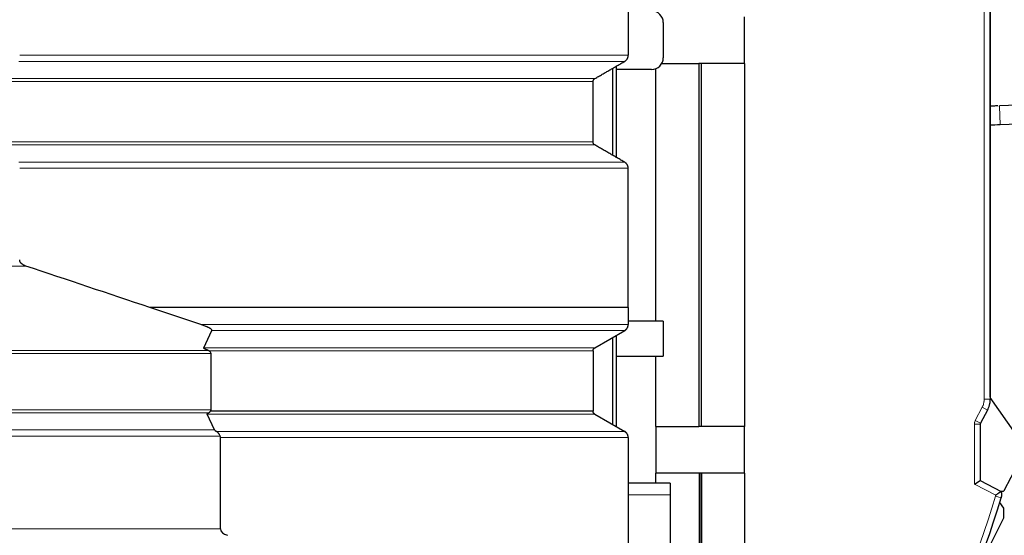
# Model space of a CAD drawing. Header units: inches. Extents: x 0 to 23760, y -13 to 16800.
# Tile 203 of 256: x 12173 to 13014, y 12971 to 13412. Entities that reach past the tile are written whole.
import ezdxf

# ---------------------------------------------------------------- set-up
doc = ezdxf.new("R2010")
doc.units = ezdxf.units.IN
doc.layers.add('1', color=7, linetype='Continuous', true_color=0xffffff)
doc.layers.add('254', color=7, linetype='Continuous', true_color=0xffffff)
doc.styles.add('latin_extended', font='simplex.shx')
doc.dimstyles.get("Standard").update_dxf_attribs({"dimtxt": 0.18, "dimasz": 0.18, "dimexe": 0.18, "dimexo": 0.0625, "dimgap": 0.09, "dimtad": 0, "dimtih": 1, "dimtoh": 1, "dimdec": 4, "dimzin": 0, "dimdsep": 46, "dimtxsty": 'Standard', "dimcen": 0.09, "dimadec": 0, "dimazin": 0, "dimtfac": 1, "dimtdec": 4, "dimtofl": 0, "dimtmove": 0, "dimatfit": 3, "dimfxl": 1, "dimtolj": 1, "dimtzin": 0, "dimarcsym": 0})

# ---------------------------------------------------------------- blocks, each defined once
blk = doc.blocks.new('_U7')
at = {"layer": '254', "color": 3, "linetype": 'Continuous', "lineweight": 13, "transparency": 16777216}
for p, q in [((11976.04, 14741.6), (13615.45, 14741.6)), ((13575.45, 14601.6), (13575.45, 10941.36)), ((11664.37, 10801.36), (13615.45, 10801.36))]:
    blk.add_line(p, q, dxfattribs=at)
at = {"layer": '254', "color": 3, "transparency": 16777216}
for points in [[(13598.78, 14601.6), (13552.11, 14601.6), (13575.45, 14741.6)], [(13552.11, 10941.36), (13598.78, 10941.36), (13575.45, 10801.36)]]:
    blk.add_solid(points, dxfattribs=at)
at = {"layer": 'Defpoints', "color": 0, "transparency": 16777216}
for p in [(11936.04, 14741.6), (11624.37, 10801.36), (13575.45, 10801.36)]:
    blk.add_point(p, dxfattribs=at)
at = {"layer": '254', "color": 2, "lineweight": 13, "transparency": 16777216, "insert": (13365.45, 12524.81), "char_height": 140, "attachment_point": 1, "rotation": 90, "style": 'latin_extended'}
blk.add_mtext('\\A1;3940', dxfattribs=at)

msp = doc.modelspace()

# ---------------------------------------------------------------- linework, layer by layer
at = {"layer": '1', "color": 2, "linetype": 'Continuous', "lineweight": 25}
for p, q in [((12692.486, 13534.86), (12692.486, 13381.456)), ((13001.49, 13513.515), (13001.49, 13087.613)), ((13001.498, 13089.507), (13001.502, 13511.269)), ((13001.498, 13089.507), (13001.502, 13511.269)), ((13001.502, 13511.269), (13001.498, 13089.507)), ((13001.498, 13089.507), (13001.502, 13511.269)), ((13001.498, 13089.507), (13001.502, 13511.269)), ((12791.952, 13374.36), (12791.952, 13414.36)), ((12722.448, 13409.36), (12722.448, 13379.36)), ((12682.448, 13294.14), (12682.448, 13372.191)), ((12721.108, 13374.36), (12752.952, 13374.36)), ((12754.952, 13374.36), (12752.952, 13374.36)), ((12752.952, 13374.36), (12752.952, 13064.36)), ((12792.002, 13374.36), (12754.952, 13374.36)), ((12754.952, 13064.36), (12754.952, 13374.36)), ((12792.002, 13064.36), (12792.002, 13374.36)), ((12679.448, 13295.877), (12679.448, 13370.464)), ((12712.448, 13369.36), (12682.448, 13369.36)), ((12715.902, 13369.972), (12715.902, 13154.362)), ((12662.486, 13307.404), (12662.486, 13358.94)), ((13142.396, 13342.901), (13009.478, 13338.253)), ((13009.504, 13337.62), (13009.481, 13338.253)), ((13010.037, 13322.263), (13142.956, 13326.911)), ((12327.392, 13151.452), (12284.025, 13165.947)), ((12692.486, 13165.947), (12692.486, 13151.452)), ((12722.448, 13154.36), (12692.486, 13154.36)), ((12722.448, 13154.36), (12722.448, 13124.36)), ((12329.972, 13131.538), (12336.924, 13146.26)), ((12663.986, 13131.538), (12689.486, 13146.26)), ((12679.448, 13065.884), (12679.448, 13140.47)), ((12682.448, 13064.151), (12682.448, 13142.202)), ((12662.486, 13128.94), (12662.486, 13077.404)), ((12336.208, 13078.645), (12336.208, 13126.721)), ((12682.448, 13124.36), (12722.448, 13124.36)), ((12715.902, 13124.365), (12715.902, 13064.36)), ((13001.498, 13089.507), (13001.498, 13089.507)), ((13001.498, 13089.507), (13001.498, 13089.507)), ((13001.498, 13089.507), (13001.498, 13089.507)), ((13001.498, 13089.507), (13001.498, 13089.507)), ((13031.266, 13046.799), (13001.683, 13088.94)), ((13001.683, 13088.94), (13001.683, 13088.94)), ((13031.266, 13046.799), (13001.683, 13088.94)), ((13001.683, 13088.94), (13001.683, 13088.94)), ((13001.683, 13088.94), (13001.683, 13088.94)), ((13001.683, 13088.94), (13001.683, 13088.94)), ((12662.486, 13077.404), (12335.742, 13077.404)), ((12999.231, 13078.379), (12993.378, 13067.136)), ((12339.143, 13061.324), (12332.887, 13074.806)), ((12663.986, 13074.806), (12689.486, 13060.083)), ((12715.902, 13064.36), (12752.952, 13064.36)), ((12715.952, 13064.36), (12715.952, 13024.36)), ((12754.952, 13064.36), (12752.952, 13064.36)), ((12792.002, 13064.36), (12754.952, 13064.36)), ((12791.952, 13024.36), (12791.952, 13064.36)), ((12993.152, 13066.212), (12993.152, 13018.159)), ((12344.246, 12976.796), (12344.246, 13054.887)), ((12692.486, 13054.887), (12692.486, 12882.075)), ((13013.708, 13009.567), (13031.472, 13043.69)), ((12753.159, 13024.36), (12715.902, 13024.36)), ((12715.902, 13024.36), (12715.902, 13015.86)), ((12755.159, 13024.36), (12753.159, 13024.36)), ((12753.159, 13024.36), (12753.159, 12839.697)), ((12754.746, 13024.36), (12754.746, 12839.697)), ((12754.757, 12839.697), (12754.757, 13024.36)), ((12755.148, 13024.36), (12755.148, 12839.697)), ((12792.002, 13024.36), (12755.159, 13024.36)), ((12755.159, 12839.697), (12755.159, 13024.36)), ((12755.159, 13024.36), (12755.159, 13024.36)), ((12792.002, 12839.697), (12792.002, 13024.36)), ((12988.152, 13015.125), (12993.152, 13018.159)), ((12993.152, 13018.159), (13010.965, 13008.886)), ((12728.448, 13015.86), (12692.486, 13015.86)), ((12728.448, 13015.86), (12728.448, 13005.86)), ((12728.448, 13005.86), (12728.448, 12930.86)), ((13010.98, 13008.907), (13012.886, 13009.031)), ((13010.98, 13008.907), (13012.886, 13009.031)), ((13013.191, 13009.1), (13012.886, 13009.031)), ((13012.886, 13009.031), (13012.886, 13009.031)), ((13012.886, 13009.031), (13012.886, 13009.031))]:
    msp.add_line(p, q, dxfattribs=at)
at = {"layer": '1', "color": 110, "linetype": 'Continuous', "lineweight": 13}
for p, q in [((12996.49, 13087.613), (12996.49, 13513.515)), ((12689.486, 13376.26), (12171.969, 13376.26)), ((12662.486, 13358.94), (12164.735, 13358.94)), ((12663.986, 13361.538), (12165.137, 13361.538)), ((13010.041, 13322.263), (13009.504, 13337.62)), ((12662.486, 13307.404), (12164.735, 13307.404)), ((12663.987, 13304.806), (12165.137, 13304.806)), ((12689.486, 13290.083), (12171.969, 13290.083)), ((12692.486, 13284.887), (12172.773, 13284.887)), ((11797.452, 13201.397), (12177.959, 13201.397)), ((12692.486, 13151.452), (12327.392, 13151.452)), ((12689.486, 13146.26), (12336.924, 13146.26)), ((11797.452, 13129.318), (12333.663, 13129.318)), ((12663.986, 13131.538), (12329.972, 13131.538)), ((12662.486, 13128.94), (12334.509, 13128.94)), ((11797.452, 13126.721), (12336.208, 13126.721)), ((13001.49, 13087.613), (12996.49, 13087.613)), ((11797.452, 13078.645), (12336.208, 13078.645)), ((12988.943, 13069.445), (12994.796, 13080.688)), ((12999.231, 13078.379), (12994.796, 13080.688)), ((11797.452, 13076.047), (12334.259, 13076.047)), ((12663.986, 13074.806), (12332.887, 13074.806)), ((12993.378, 13067.136), (12988.943, 13069.445)), ((11797.452, 13061.324), (12339.143, 13061.324)), ((12689.486, 13060.083), (12340.824, 13060.083)), ((12993.152, 13066.212), (12988.152, 13066.212)), ((12988.152, 13015.125), (12988.152, 13066.212)), ((11797.452, 13056.128), (12343.987, 13056.128)), ((12344.246, 13054.887), (12692.486, 13054.887)), ((13006.335, 13005.66), (12988.152, 13015.125)), ((13013.708, 13009.567), (13013.708, 13009.567)), ((12728.448, 13005.86), (12692.486, 13005.86)), ((13010.934, 13003.245), (13006.145, 13004.682)), ((13012.886, 13009.031), (13012.886, 13009.031)), ((13012.886, 13009.031), (13012.886, 13009.031)), ((11797.452, 12976.796), (12344.246, 12976.796))]:
    msp.add_line(p, q, dxfattribs=at)
at = {"layer": '1', "color": 2, "linetype": 'Continuous', "lineweight": 25}
for centre, radius, start, end in [((12712.448, 13409.36), 10, 0, 90), ((12712.448, 13379.36), 10, 270, 0), ((13002.498, 13089.52), 1, 180.750902, 215.464024), ((13002.498, 13089.52), 1, 180.75092, 215.464042), ((13012.821, 13010.029), 1, 273.723669, 332.5), ((13012.821, 13010.029), 1, 273.723669, 332.5), ((12148.846, 13262.076), 900.105, 321.711747, 343.288253)]:
    msp.add_arc(centre, radius, start, end, dxfattribs=at)
at = {"layer": '1', "color": 110, "linetype": 'Continuous', "lineweight": 13}
msp.add_arc((12148.846, 13262.076), 895.105, 321.711747, 343.288253, dxfattribs=at)
at = {"layer": '1', "color": 2, "linetype": 'Continuous', "lineweight": 25}
for centre, major_axis, ratio, start_param, end_param in [((12331.011, 13126.721), (-5.196, 0), 0.5773503, 3.1415927, 3.9738821), ((12331.011, 13078.645), (-5.196, 0), 0.5773503, 2.7151144, 3.1415927), ((12362.339, 13056.128), (-23.23, 5.434), 0.1095524, 0.0855698, 0.4130237), ((12354.638, 12976.796), (10.392, 0), 0.5773503, 3.1415927, 4.2876561)]:
    msp.add_ellipse(centre, major_axis=major_axis, ratio=ratio, start_param=start_param, end_param=end_param, dxfattribs=at)
at = {"layer": '1', "color": 110, "linetype": 'Continuous', "lineweight": 13}
msp.add_open_spline([(12172.773, 13381.456), (12692.486, 13381.456)], degree=1, dxfattribs=at)
at = {"layer": '1', "color": 2, "linetype": 'Continuous', "lineweight": 25}
for points, weights in [([(12689.486, 13376.26), (12692.486, 13377.992), (12692.486, 13381.456)], [1, 0.866025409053, 1]), ([(12662.486, 13358.94), (12662.486, 13360.672), (12663.986, 13361.538)], [1, 0.866025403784, 1]), ([(12663.987, 13304.806), (12662.487, 13305.672), (12662.486, 13307.404)], [1, 0.866025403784, 1]), ([(12692.486, 13284.887), (12692.486, 13288.351), (12689.486, 13290.083)], [1, 0.866025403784, 1]), ([(12689.486, 13146.26), (12692.483, 13147.991), (12692.486, 13151.452)], [1, 0.866133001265, 0.999784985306]), ([(12662.486, 13128.94), (12662.486, 13130.672), (12663.986, 13131.538)], [1, 0.866025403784, 1]), ([(12663.986, 13074.806), (12662.486, 13075.672), (12662.486, 13077.404)], [1, 0.86602540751, 1]), ([(12692.486, 13054.887), (12692.486, 13058.351), (12689.486, 13060.083)], [1, 0.866025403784, 1])]:
    msp.add_rational_spline(points, weights, degree=2, dxfattribs=at)
for points, degree in [([(12663.986, 13361.538), (12676.736, 13368.899), (12689.486, 13376.26)], 2), ([(13001.445, 13321.964), (13004.19, 13322.059), (13007.034, 13322.158), (13010.037, 13322.263)], 3), ([(12689.486, 13290.083), (12676.736, 13297.444), (12663.987, 13304.806)], 2), ([(12692.486, 13165.947), (12692.486, 13225.417), (12692.486, 13284.887)], 2), ([(12284.025, 13165.947), (12248.669, 13177.763), (12213.314, 13189.58), (12177.959, 13201.397)], 3)]:
    msp.add_open_spline(points, degree=degree, dxfattribs=at)
for points, knots in [([(13008.101, 13338.205), (13006.85, 13338.161), (13004.609, 13338.083), (13002.391, 13338.007), (13001.401, 13337.972)], [0, 0, 0, 0, 0.5480667, 1, 1, 1, 1]), ([(12177.959, 13201.397), (12177.666, 13201.495), (12177.377, 13201.603), (12176.807, 13201.84), (12176.526, 13201.969), (12176.112, 13202.182), (12175.975, 13202.256), (12175.705, 13202.412), (12175.571, 13202.493), (12175.305, 13202.663), (12175.174, 13202.752), (12174.98, 13202.892), (12174.916, 13202.94), (12174.789, 13203.038), (12174.726, 13203.088), (12174.539, 13203.242), (12174.417, 13203.348), (12174.181, 13203.571), (12174.067, 13203.688), (12173.901, 13203.87), (12173.847, 13203.933), (12173.741, 13204.061), (12173.689, 13204.126), (12173.539, 13204.325), (12173.445, 13204.463), (12173.271, 13204.749), (12173.191, 13204.898), (12173.084, 13205.131), (12173.05, 13205.21), (12173.004, 13205.332), (12172.989, 13205.373), (12172.96, 13205.456), (12172.947, 13205.497), (12172.883, 13205.705), (12172.843, 13205.874), (12172.789, 13206.218), (12172.774, 13206.394), (12172.773, 13206.572)], [0, 0, 0, 0, 0.125, 0.125, 0.25, 0.25, 0.3125, 0.3125, 0.375, 0.375, 0.4375, 0.4375, 0.46875, 0.46875, 0.5, 0.5, 0.5625, 0.5625, 0.625, 0.625, 0.65625, 0.65625, 0.6875, 0.6875, 0.75, 0.75, 0.8125, 0.8125, 0.84375, 0.84375, 0.859375, 0.859375, 0.875, 0.875, 0.9375, 0.9375, 1, 1, 1, 1]), ([(12692.486, 13165.947), (12644.385, 13165.947), (12596.284, 13165.947), (12500.083, 13165.947), (12451.983, 13165.947), (12363.929, 13165.947), (12323.977, 13165.947), (12284.025, 13165.947)], [0, 0, 0, 0, 0.3532817, 0.3532817, 0.7065634, 0.7065634, 1, 1, 1, 1]), ([(12336.924, 13146.26), (12336.942, 13146.298), (12336.954, 13146.336), (12336.969, 13146.412), (12336.972, 13146.45), (12336.969, 13146.527), (12336.963, 13146.565), (12336.949, 13146.622), (12336.944, 13146.641), (12336.931, 13146.679), (12336.924, 13146.698), (12336.9, 13146.755), (12336.882, 13146.792), (12336.84, 13146.866), (12336.817, 13146.902), (12336.741, 13147.01), (12336.682, 13147.081), (12336.601, 13147.168), (12336.585, 13147.185), (12336.551, 13147.22), (12336.534, 13147.237), (12336.481, 13147.288), (12336.444, 13147.322), (12336.333, 13147.422), (12336.254, 13147.487), (12336.09, 13147.615), (12336.006, 13147.678), (12335.831, 13147.802), (12335.741, 13147.862), (12335.464, 13148.043), (12335.271, 13148.16), (12334.873, 13148.388), (12334.667, 13148.5), (12334.246, 13148.721), (12334.031, 13148.828), (12333.595, 13149.039), (12333.373, 13149.143), (12332.925, 13149.347), (12332.699, 13149.447), (12332.241, 13149.644), (12332.009, 13149.742), (12331.309, 13150.03), (12330.834, 13150.217), (12329.871, 13150.582), (12329.383, 13150.761), (12328.396, 13151.111), (12327.896, 13151.283), (12327.392, 13151.452)], [0, 0, 0, 0, 0.015625, 0.015625, 0.03125, 0.03125, 0.046875, 0.046875, 0.0546875, 0.0546875, 0.0625, 0.0625, 0.078125, 0.078125, 0.09375, 0.09375, 0.125, 0.125, 0.1328125, 0.1328125, 0.140625, 0.140625, 0.15625, 0.15625, 0.1875, 0.1875, 0.21875, 0.21875, 0.25, 0.25, 0.3125, 0.3125, 0.375, 0.375, 0.4375, 0.4375, 0.5, 0.5, 0.5625, 0.5625, 0.625, 0.625, 0.75, 0.75, 0.875, 0.875, 1, 1, 1, 1]), ([(12333.663, 13129.318), (12333.462, 13129.391), (12333.263, 13129.466), (12332.87, 13129.618), (12332.676, 13129.695), (12332.293, 13129.854), (12332.105, 13129.935), (12331.828, 13130.06), (12331.736, 13130.102), (12331.556, 13130.187), (12331.466, 13130.231), (12331.29, 13130.319), (12331.204, 13130.363), (12331.034, 13130.454), (12330.951, 13130.501), (12330.788, 13130.595), (12330.709, 13130.643), (12330.557, 13130.741), (12330.483, 13130.792), (12330.343, 13130.895), (12330.277, 13130.948), (12330.202, 13131.016), (12330.188, 13131.03), (12330.159, 13131.058), (12330.145, 13131.072), (12330.105, 13131.114), (12330.081, 13131.143), (12330.037, 13131.2), (12330.017, 13131.23), (12329.984, 13131.289), (12329.971, 13131.319), (12329.959, 13131.358), (12329.957, 13131.366), (12329.954, 13131.382), (12329.953, 13131.39), (12329.949, 13131.413), (12329.949, 13131.429), (12329.951, 13131.476), (12329.958, 13131.507), (12329.972, 13131.538)], [0, 0, 0, 0, 0.125, 0.125, 0.25, 0.25, 0.375, 0.375, 0.4375, 0.4375, 0.5, 0.5, 0.5625, 0.5625, 0.625, 0.625, 0.6875, 0.6875, 0.75, 0.75, 0.8125, 0.8125, 0.828125, 0.828125, 0.84375, 0.84375, 0.875, 0.875, 0.90625, 0.90625, 0.9375, 0.9375, 0.9453125, 0.9453125, 0.953125, 0.953125, 0.96875, 0.96875, 1, 1, 1, 1]), ([(12334.509, 13128.94), (12334.37, 13129.013), (12334.23, 13129.082), (12333.948, 13129.208), (12333.806, 13129.265), (12333.663, 13129.318)], [0, 0, 0, 0, 0.5, 0.5, 1, 1, 1, 1]), ([(13001.49, 13087.613), (13001.49, 13087.211), (13001.466, 13086.409), (13001.394, 13085.61), (13001.334, 13085.112), (13001.321, 13085.012), (13001.294, 13084.813), (13001.279, 13084.714), (13001.234, 13084.416), (13001.201, 13084.218), (13001.093, 13083.628), (13000.927, 13082.848), (13000.608, 13081.699), (13000.222, 13080.569), (12999.918, 13079.83), (12999.714, 13079.373), (12999.672, 13079.281), (12999.588, 13079.099), (12999.545, 13079.008), (12999.414, 13078.737), (12999.324, 13078.557), (12999.231, 13078.379)], [0, 0, 0, 0, 0.125, 0.25, 0.25, 0.28125, 0.28125, 0.3125, 0.3125, 0.375, 0.375, 0.5, 0.625, 0.75, 0.875, 0.875, 0.90625, 0.90625, 0.9375, 0.9375, 1, 1, 1, 1]), ([(12334.259, 13076.047), (12334.399, 13076.118), (12334.534, 13076.199), (12334.792, 13076.385), (12334.916, 13076.489), (12335.097, 13076.661), (12335.157, 13076.721), (12335.247, 13076.816), (12335.276, 13076.848), (12335.335, 13076.913), (12335.365, 13076.946), (12335.511, 13077.114), (12335.626, 13077.256), (12335.742, 13077.404)], [0, 0, 0, 0, 0.25, 0.25, 0.5, 0.5, 0.625, 0.625, 0.6875, 0.6875, 0.75, 0.75, 1, 1, 1, 1]), ([(12332.887, 13074.806), (12332.872, 13074.836), (12332.866, 13074.867), (12332.863, 13074.928), (12332.867, 13074.959), (12332.881, 13075.004), (12332.886, 13075.02), (12332.899, 13075.05), (12332.906, 13075.065), (12332.931, 13075.109), (12332.95, 13075.138), (12332.994, 13075.196), (12333.018, 13075.224), (12333.057, 13075.266), (12333.071, 13075.279), (12333.099, 13075.307), (12333.113, 13075.321), (12333.187, 13075.388), (12333.251, 13075.44), (12333.387, 13075.541), (12333.458, 13075.59), (12333.606, 13075.686), (12333.683, 13075.733), (12333.841, 13075.825), (12333.922, 13075.87), (12334.088, 13075.96), (12334.172, 13076.003), (12334.259, 13076.047)], [0, 0, 0, 0, 0.0625, 0.0625, 0.125, 0.125, 0.15625, 0.15625, 0.1875, 0.1875, 0.25, 0.25, 0.3125, 0.3125, 0.34375, 0.34375, 0.375, 0.375, 0.5, 0.5, 0.625, 0.625, 0.75, 0.75, 0.875, 0.875, 1, 1, 1, 1]), ([(12343.987, 13056.128), (12343.898, 13056.338), (12343.806, 13056.545), (12343.614, 13056.95), (12343.515, 13057.149), (12343.305, 13057.539), (12343.194, 13057.729), (12343.049, 13057.961), (12343.019, 13058.007), (12342.959, 13058.099), (12342.929, 13058.144), (12342.836, 13058.279), (12342.774, 13058.367), (12342.581, 13058.624), (12342.447, 13058.787), (12342.165, 13059.095), (12342.017, 13059.241), (12341.782, 13059.447), (12341.702, 13059.513), (12341.578, 13059.609), (12341.536, 13059.64), (12341.452, 13059.702), (12341.409, 13059.732), (12341.192, 13059.879), (12341.012, 13059.987), (12340.824, 13060.083)], [0, 0, 0, 0, 0.125, 0.125, 0.25, 0.25, 0.375, 0.375, 0.40625, 0.40625, 0.4375, 0.4375, 0.5, 0.5, 0.625, 0.625, 0.75, 0.75, 0.8125, 0.8125, 0.84375, 0.84375, 0.875, 0.875, 1, 1, 1, 1]), ([(12993.378, 13067.136), (12993.341, 13067.065), (12993.308, 13066.991), (12993.266, 13066.878), (12993.253, 13066.84), (12993.229, 13066.763), (12993.218, 13066.725), (12993.19, 13066.609), (12993.176, 13066.53), (12993.157, 13066.372), (12993.152, 13066.292), (12993.152, 13066.212)], [0, 0, 0, 0, 0.25, 0.25, 0.375, 0.375, 0.5, 0.5, 0.75, 0.75, 1, 1, 1, 1]), ([(12344.246, 13054.887), (12344.246, 13055.102), (12344.223, 13055.313), (12344.157, 13055.623), (12344.13, 13055.725), (12344.082, 13055.878), (12344.064, 13055.929), (12344.027, 13056.029), (12344.008, 13056.079), (12343.987, 13056.128)], [0, 0, 0, 0, 0.5, 0.5, 0.75, 0.75, 0.875, 0.875, 1, 1, 1, 1]), ([(13010.965, 13008.886), (13010.964, 13008.885), (13010.956, 13008.879), (13010.927, 13008.855), (13010.904, 13008.836), (13010.843, 13008.786), (13010.805, 13008.755), (13010.713, 13008.681), (13010.66, 13008.638), (13010.541, 13008.543), (13010.475, 13008.49), (13010.33, 13008.375), (13010.25, 13008.312), (13010.078, 13008.178), (13009.986, 13008.107), (13009.793, 13007.958), (13009.691, 13007.88), (13009.477, 13007.719), (13009.365, 13007.636), (13009.219, 13007.528), (13009.189, 13007.506), (13009.129, 13007.462), (13009.039, 13007.396), (13008.947, 13007.33), (13008.76, 13007.196), (13008.633, 13007.105), (13008.37, 13006.923), (13008.235, 13006.831), (13008.062, 13006.714), (13008.028, 13006.691), (13007.958, 13006.645), (13007.922, 13006.621), (13007.816, 13006.551), (13007.745, 13006.505), (13007.53, 13006.367), (13007.385, 13006.275), (13007.092, 13006.095), (13006.943, 13006.006), (13006.717, 13005.874), (13006.604, 13005.809), (13006.47, 13005.734), (13006.412, 13005.702), (13006.373, 13005.681), (13006.354, 13005.67), (13006.335, 13005.66)], [0, 0, 0, 0, 0.0586669, 0.0586669, 0.1214225, 0.1214225, 0.184178, 0.184178, 0.2469335, 0.2469335, 0.3096891, 0.3096891, 0.3724446, 0.3724446, 0.4352002, 0.4352002, 0.4979557, 0.4979557, 0.5607112, 0.5607112, 0.5764001, 0.5764001, 0.592089, 0.6234668, 0.6234668, 0.6862223, 0.6862223, 0.7489778, 0.7489778, 0.7646667, 0.7646667, 0.7803556, 0.7803556, 0.8117334, 0.8117334, 0.8744889, 0.8744889, 0.9372445, 0.9372445, 0.9686222, 0.9843111, 0.9921556, 0.9921556, 1, 1, 1, 1]), ([(13010.965, 13008.886), (13010.969, 13008.872), (13010.974, 13008.857), (13010.982, 13008.829), (13010.994, 13008.786), (13011.021, 13008.685), (13011.074, 13008.483), (13011.114, 13008.308), (13011.188, 13007.958), (13011.229, 13007.724), (13011.278, 13007.369), (13011.292, 13007.25), (13011.316, 13007.012), (13011.326, 13006.894), (13011.35, 13006.537), (13011.357, 13006.299), (13011.355, 13005.941), (13011.352, 13005.822), (13011.345, 13005.642), (13011.342, 13005.583), (13011.335, 13005.464), (13011.314, 13005.166), (13011.227, 13004.398), (13011.071, 13003.703), (13010.934, 13003.245)], [0, 0, 0, 0, 0.0078125, 0.0078125, 0.015625, 0.03125, 0.0625, 0.125, 0.125, 0.25, 0.25, 0.3125, 0.3125, 0.375, 0.375, 0.5, 0.5, 0.5625, 0.5625, 0.59375, 0.59375, 0.625, 0.75, 1, 1, 1, 1])]:
    msp.add_open_spline(points, degree=3, knots=knots, dxfattribs=at)
at = {"layer": '1', "color": 110, "linetype": 'Continuous', "lineweight": 13}
for points, knots in [([(12994.796, 13080.688), (12994.935, 13080.956), (12995.197, 13081.497), (12995.424, 13082.05), (12995.739, 13082.887), (12995.915, 13083.456), (12996.129, 13084.326), (12996.191, 13084.619), (12996.272, 13085.062), (12996.297, 13085.21), (12996.331, 13085.434), (12996.342, 13085.509), (12996.363, 13085.658), (12996.372, 13085.733), (12996.454, 13086.407), (12996.49, 13087.008), (12996.49, 13087.613)], [0, 0, 0, 0, 0.125, 0.25, 0.25, 0.5, 0.5, 0.625, 0.625, 0.6875, 0.6875, 0.71875, 0.71875, 0.75, 0.75, 1, 1, 1, 1]), ([(12988.152, 13066.212), (12988.152, 13066.494), (12988.169, 13066.773), (12988.236, 13067.326), (12988.285, 13067.6), (12988.384, 13068.006), (12988.421, 13068.141), (12988.483, 13068.342), (12988.505, 13068.409), (12988.551, 13068.542), (12988.574, 13068.608), (12988.698, 13068.938), (12988.813, 13069.195), (12988.943, 13069.445)], [0, 0, 0, 0, 0.25, 0.25, 0.5, 0.5, 0.625, 0.625, 0.6875, 0.6875, 0.75, 0.75, 1, 1, 1, 1]), ([(13006.145, 13004.682), (13006.193, 13004.842), (13006.233, 13005.003), (13006.296, 13005.329), (13006.32, 13005.494), (13006.335, 13005.66)], [0, 0, 0, 0, 0.5, 0.5, 1, 1, 1, 1])]:
    msp.add_open_spline(points, degree=3, knots=knots, dxfattribs=at)
at = {"layer": '254', "color": 2, "linetype": 'Continuous', "lineweight": 25}
for p, q in [((13013.177, 12994.665), (13009.779, 12999.429)), ((13013.183, 12986.195), (13013.177, 12994.665)), ((12987.485, 12935.162), (13013.183, 12986.195))]:
    msp.add_line(p, q, dxfattribs=at)

# ---------------------------------------------------------------- dimensions: what is measured, and where the dimension line sits
at = {"layer": '254', "color": 2, "linetype": 'Continuous', "lineweight": 13}
dim = msp.add_linear_dim(base=(13575.447, 10801.36), p1=(11936.04, 14741.595), p2=(11624.372, 10801.36), angle=90, dimstyle='Standard', override={"dimscale": 40, "dimtxt": 3.5, "dimasz": 3.5, "dimexe": 1, "dimexo": 1, "dimgap": 1.75, "dimtad": 1, "dimtih": 0, "dimtoh": 0, "dimdec": 0, "dimlfac": 1, "dimzin": 8, "dimdsep": 46, "dimlunit": 2, "dimtxsty": 'latin_extended', "dimsah": 1, "dimse1": 0, "dimse2": 0, "dimsd1": 0, "dimsd2": 0, "dimclrd": 3, "dimclre": 3, "dimclrt": 2, "dimtol": 0, "dimtm": -0.1, "dimtfac": 0.714286, "dimtdec": 3, "dimtofl": 1, "dimtmove": 0, "dimtzin": 8, "dimlwd": 13, "dimlwe": 13}, dxfattribs=at)
dim.commit()
dim.dimension.update_dxf_attribs({"geometry": '_U7', "text_midpoint": (13575.447, 12771.478), "dimtype": 160})

doc.saveas('drawing.dxf')
